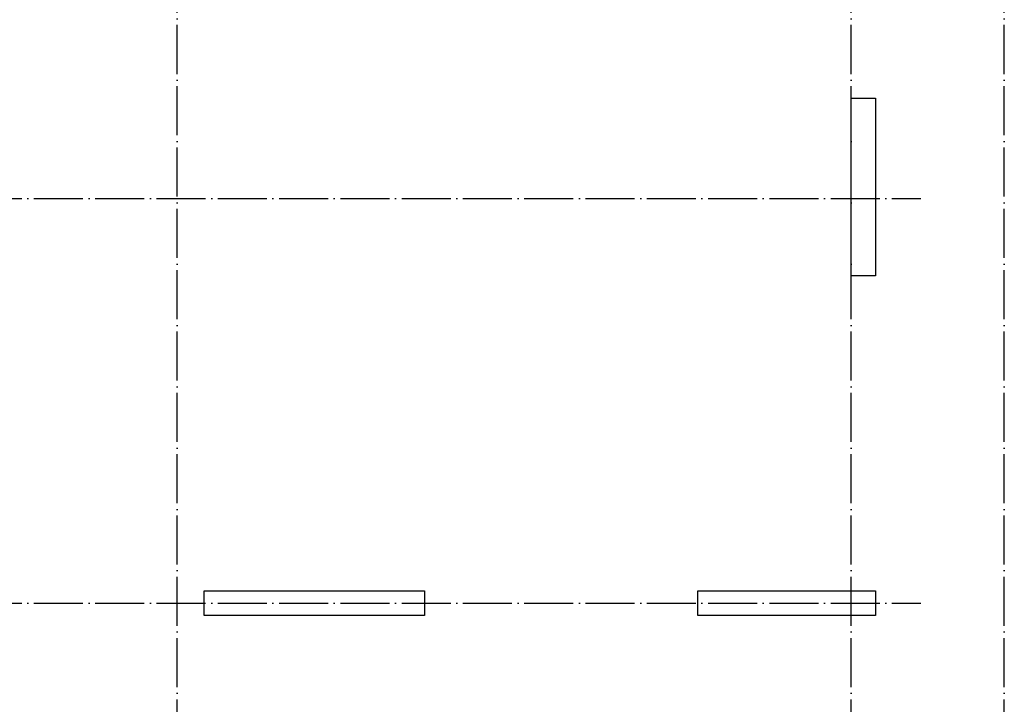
# Model space of a CAD drawing. Header units: millimetres. Extents: x -49773 to 2322955, y -3321 to 58485.
# Tile 81 of 256: x 382714 to 390748, y 33286 to 38871. Entities that reach past the tile are written whole.
import ezdxf

# ---------------------------------------------------------------- set-up
doc = ezdxf.new("R2010")
doc.units = ezdxf.units.MM
doc.linetypes.add('______11', pattern=[500, 400, -50, 0, -50])
doc.linetypes.add('______5', pattern=[1100, 800, -100, 100, -100])
doc.layers.add('Осевая линия_ общее', color=7, linetype='______5', lineweight=13, true_color=0xa0a0a0)

msp = doc.modelspace()

# ---------------------------------------------------------------- linework, layer by layer
at = {"color": 7, "linetype": 'Continuous', "lineweight": 25, "transparency": 33554687}
for p, q in [((389498, 36780.9), (389498, 38230.9)), ((389498, 38230.9), (389698, 38230.9)), ((389698, 38230.9), (389698, 36780.9)), ((389698, 36780.9), (389498, 36780.9)), ((384218, 34011.1), (384218, 34211.1)), ((384218, 34211.1), (386018, 34211.1)), ((386018, 34211.1), (386018, 34011.1)), ((388248, 34011.1), (388248, 34211.1)), ((388248, 34211.1), (389698, 34211.1)), ((389698, 34211.1), (389698, 34011.1)), ((386018, 34011.1), (384218, 34011.1)), ((389698, 34011.1), (388248, 34011.1))]:
    msp.add_line(p, q, dxfattribs=at)
at = {"layer": 'Осевая линия_ общее', "color": 253, "linetype": '______11', "lineweight": -3, "true_color": 0xa0a0a0, "transparency": 33554687}
for p, q in [((383998, 6421.1), (383998, 56501.1)), ((389498, 6421.1), (389498, 56501.1)), ((390748, 6421.1), (390748, 49011.1)), ((372828, 37411.1), (390068.1, 37411.1)), ((372828, 34111.1), (390068.1, 34111.1))]:
    msp.add_line(p, q, dxfattribs=at)

doc.saveas('drawing.dxf')
